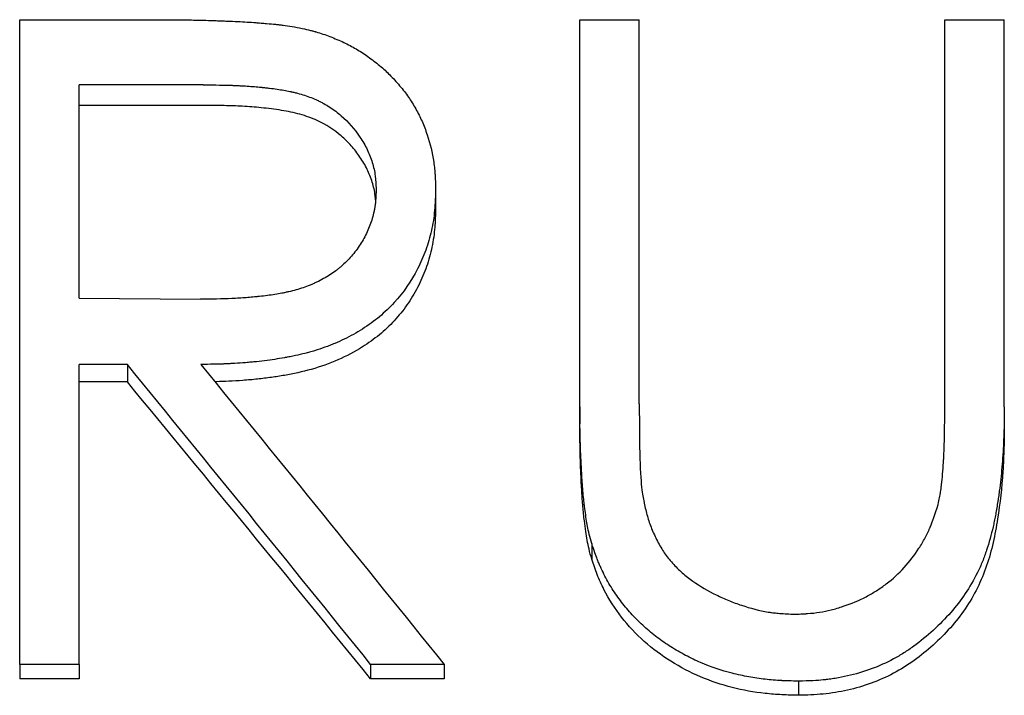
# Model space of a CAD drawing. Header units: millimetres. Extents: x 0 to 594, y 0 to 420.
# Tile 11 of 17: x 189.31 to 196.74, y 227.27 to 232.37. Entities that reach past the tile are written whole.
import ezdxf

# ---------------------------------------------------------------- set-up
doc = ezdxf.new("R2010")
doc.units = ezdxf.units.MM

msp = doc.modelspace()

# ---------------------------------------------------------------- linework, layer by layer
at = {"color": 7, "linetype": 'Continuous', "lineweight": 25}
for p, q in [((189.3069, 232.3719), (190.3075, 232.3719)), ((189.3069, 227.5054), (189.3069, 232.3719)), ((193.5376, 232.3719), (193.9864, 232.3719)), ((193.5376, 229.4501), (193.5376, 232.3719)), ((193.9864, 229.4736), (193.9864, 232.3719)), ((196.2941, 229.4736), (196.2941, 232.3719)), ((196.2941, 232.3719), (196.7428, 232.3719)), ((196.7428, 229.4501), (196.7428, 232.3719)), ((190.6931, 231.8799), (189.7556, 231.8799)), ((189.7556, 230.2689), (189.7556, 231.8799)), ((190.6931, 231.7251), (189.7556, 231.7251)), ((192.4479, 231.0854), (192.4479, 230.939)), ((189.7556, 230.2689), (190.6711, 230.2621)), ((190.1202, 229.7697), (189.7556, 229.7697)), ((189.7556, 227.5054), (189.7556, 229.7697)), ((190.1202, 229.7697), (190.1202, 229.6376)), ((190.1202, 229.6376), (189.7556, 229.6376)), ((193.5376, 229.4501), (193.5376, 229.3214)), ((196.7428, 229.4501), (196.7428, 229.3214)), ((193.6268, 228.4179), (193.6268, 228.3002)), ((189.7556, 227.5054), (189.3069, 227.5054)), ((189.3069, 227.5054), (189.3069, 227.3976)), ((189.7556, 227.5054), (189.7556, 227.3976)), ((191.9571, 227.5054), (191.9571, 227.3976)), ((192.512, 227.5054), (191.9571, 227.5054)), ((192.512, 227.5054), (192.512, 227.3976)), ((189.7556, 227.3976), (189.3069, 227.3976)), ((192.512, 227.3976), (191.9571, 227.3976)), ((195.1893, 227.3789), (195.1893, 227.2724))]:
    msp.add_line(p, q, dxfattribs=at)
for points, knots in [([(190.3075, 232.3719), (190.3729, 232.3717), (190.4292, 232.3715), (190.5003, 232.371), (190.5217, 232.3708), (190.5504, 232.3706), (190.5595, 232.3705), (190.5722, 232.3703), (190.5762, 232.3703), (190.5841, 232.3702), (190.5874, 232.3701), (190.6257, 232.3696), (190.6664, 232.3687), (190.7374, 232.3666), (190.7627, 232.3657), (190.8032, 232.3644), (190.8171, 232.3639), (190.8386, 232.3631), (190.8458, 232.3628), (190.8606, 232.3622), (190.8689, 232.3619), (190.929, 232.3596), (190.9786, 232.3572), (191.0472, 232.3531), (191.0691, 232.3516), (191.0953, 232.3497), (191.0995, 232.3494), (191.1148, 232.3482), (191.1223, 232.3476), (191.1441, 232.3459), (191.1579, 232.3447), (191.197, 232.3414), (191.2199, 232.3393), (191.2497, 232.3363), (191.2589, 232.3354), (191.2757, 232.3335), (191.2863, 232.3323), (191.3389, 232.3253), (191.3867, 232.3173), (191.4403, 232.3067)], [0, 0, 0, 0, 0.125, 0.125, 0.1875, 0.1875, 0.21875, 0.21875, 0.234375, 0.234375, 0.25, 0.25, 0.375, 0.375, 0.4375, 0.4375, 0.46875, 0.46875, 0.484375, 0.484375, 0.5, 0.5, 0.625, 0.625, 0.6875, 0.6875, 0.703125, 0.703125, 0.71875, 0.71875, 0.75, 0.75, 0.8125, 0.8125, 0.84375, 0.84375, 0.875, 0.875, 1, 1, 1, 1]), ([(191.4403, 232.3067), (191.464, 232.3011), (191.4847, 232.296), (191.5113, 232.2893), (191.5194, 232.2872), (191.5305, 232.2842), (191.5339, 232.2833), (191.5389, 232.2819), (191.5405, 232.2814), (191.5436, 232.2805), (191.5446, 232.2803), (191.5792, 232.2703), (191.6142, 232.2584), (191.6864, 232.2308), (191.7208, 232.2162), (191.7865, 232.1851), (191.817, 232.1691), (191.8775, 232.1336), (191.9076, 232.1142), (191.967, 232.0721), (191.9973, 232.0487), (192.0395, 232.0134), (192.053, 232.0016), (192.0787, 231.978), (192.0905, 231.9667), (192.1252, 231.9317), (192.1505, 231.9039), (192.2016, 231.8437), (192.2238, 231.8151), (192.2616, 231.761), (192.2805, 231.7308), (192.307, 231.6834), (192.3155, 231.6675), (192.3308, 231.6368), (192.3382, 231.621), (192.3524, 231.5888), (192.3591, 231.5723), (192.3721, 231.5386), (192.3786, 231.5204), (192.4065, 231.4369), (192.4228, 231.3683), (192.4361, 231.2794), (192.4383, 231.2617), (192.4411, 231.2353), (192.4419, 231.2265), (192.443, 231.2134), (192.4434, 231.209), (192.4438, 231.2025), (192.444, 231.2003), (192.4443, 231.1959), (192.4444, 231.1931), (192.446, 231.168), (192.4471, 231.1326), (192.4479, 231.0854)], [0, 0, 0, 0, 0.03125, 0.03125, 0.046875, 0.046875, 0.054688, 0.054688, 0.058594, 0.058594, 0.0625, 0.0625, 0.125, 0.125, 0.1875, 0.1875, 0.25, 0.25, 0.3125, 0.3125, 0.375, 0.375, 0.40625, 0.40625, 0.4375, 0.4375, 0.5, 0.5, 0.5625, 0.5625, 0.625, 0.625, 0.65625, 0.65625, 0.6875, 0.6875, 0.71875, 0.71875, 0.75, 0.75, 0.875, 0.875, 0.90625, 0.90625, 0.921875, 0.921875, 0.929688, 0.929688, 0.933594, 0.933594, 0.9375, 0.9375, 1, 1, 1, 1]), ([(190.6931, 231.8799), (190.7847, 231.8797), (190.8577, 231.8786), (190.9138, 231.8765), (190.917, 231.8764), (190.9218, 231.8762), (190.9243, 231.8761), (190.9315, 231.8758), (190.9363, 231.8756), (190.9507, 231.8749), (190.9602, 231.8745), (190.9885, 231.873), (191.007, 231.8719), (191.0617, 231.8683), (191.0968, 231.8654), (191.1327, 231.8618), (191.1361, 231.8615), (191.1415, 231.8609), (191.1442, 231.8606), (191.1522, 231.8598), (191.1575, 231.8592), (191.1733, 231.8575), (191.1835, 231.8563), (191.2135, 231.8527), (191.2325, 231.8502), (191.2866, 231.8424), (191.3188, 231.8367), (191.3489, 231.8303), (191.3521, 231.8296), (191.357, 231.8285), (191.3595, 231.8279), (191.3668, 231.8263), (191.3717, 231.8252), (191.3861, 231.8217), (191.3956, 231.8193), (191.4234, 231.812), (191.4414, 231.8067), (191.4932, 231.79), (191.5251, 231.7776), (191.5617, 231.7605), (191.5708, 231.7561), (191.5869, 231.7479), (191.5949, 231.7436), (191.6185, 231.7305), (191.6339, 231.7213), (191.6792, 231.692), (191.7079, 231.6705), (191.7898, 231.5996), (191.8361, 231.5469), (191.8971, 231.4557), (191.9155, 231.4237), (191.9463, 231.3601), (191.959, 231.3279), (191.9742, 231.2789), (191.9789, 231.2609), (191.9864, 231.2264), (191.9894, 231.2092), (191.9919, 231.1897), (191.992, 231.1889), (191.9923, 231.1858), (191.9925, 231.1842), (191.9931, 231.1793), (191.9934, 231.1758), (191.9944, 231.1649), (191.9951, 231.1568), (191.997, 231.1304), (191.9981, 231.1099), (191.9992, 231.0863)], [0, 0, 0, 0, 0.125, 0.125, 0.128906, 0.128906, 0.132812, 0.132812, 0.140625, 0.140625, 0.15625, 0.15625, 0.1875, 0.1875, 0.25, 0.25, 0.253906, 0.253906, 0.257812, 0.257812, 0.265625, 0.265625, 0.28125, 0.28125, 0.3125, 0.3125, 0.375, 0.375, 0.378906, 0.378906, 0.382812, 0.382812, 0.390625, 0.390625, 0.40625, 0.40625, 0.4375, 0.4375, 0.5, 0.5, 0.515625, 0.515625, 0.53125, 0.53125, 0.5625, 0.5625, 0.625, 0.625, 0.75, 0.75, 0.8125, 0.8125, 0.875, 0.875, 0.90625, 0.90625, 0.9375, 0.9375, 0.941406, 0.941406, 0.945312, 0.945312, 0.953125, 0.953125, 0.96875, 0.96875, 1, 1, 1, 1]), ([(191.9948, 231.0111), (191.9939, 231.0222), (191.9915, 231.0506), (191.9833, 231.096), (191.9656, 231.163), (191.9326, 231.2447), (191.8789, 231.3364), (191.8132, 231.4213), (191.7115, 231.5212), (191.5806, 231.6056), (191.4237, 231.6608), (191.2808, 231.6908), (191.1351, 231.7079), (190.9902, 231.719), (190.8443, 231.7244), (190.7459, 231.7248), (190.6931, 231.7251)], [0, 0, 0, 0, 0.020887, 0.053313, 0.086197, 0.150168, 0.216751, 0.282778, 0.347568, 0.477561, 0.561262, 0.645667, 0.738701, 0.823902, 0.905586, 1, 1, 1, 1]), ([(191.9992, 231.0863), (191.9972, 231.0382), (191.9947, 231.0023), (191.9915, 230.977), (191.9911, 230.9741), (191.9905, 230.9698), (191.9902, 230.9676), (191.9893, 230.9611), (191.9886, 230.9568), (191.9864, 230.9437), (191.9847, 230.9349), (191.9791, 230.9084), (191.9745, 230.8906), (191.9586, 230.8364), (191.9459, 230.8027), (191.9157, 230.7369), (191.8983, 230.7054), (191.8688, 230.6601), (191.8579, 230.6445), (191.8357, 230.6151), (191.8242, 230.6009), (191.7883, 230.5595), (191.7626, 230.5337), (191.7282, 230.5036), (191.7221, 230.4985), (191.7086, 230.4877), (191.7017, 230.4823), (191.6804, 230.4665), (191.6656, 230.4562), (191.6191, 230.4264), (191.5853, 230.4078), (191.5398, 230.3861), (191.5326, 230.3828), (191.5161, 230.3755), (191.5078, 230.372), (191.4825, 230.3616), (191.4653, 230.3552), (191.4127, 230.3372), (191.3762, 230.3268), (191.3337, 230.3172), (191.3302, 230.3164), (191.3219, 230.3146), (191.3177, 230.3137), (191.305, 230.311), (191.2964, 230.3093), (191.2703, 230.3043), (191.2524, 230.3011), (191.1973, 230.2922), (191.1585, 230.2871), (191.1127, 230.2822), (191.1097, 230.2819), (191.1016, 230.281), (191.0975, 230.2806), (191.0852, 230.2794), (191.077, 230.2786), (191.0519, 230.2764), (191.0349, 230.275), (190.9828, 230.2711), (190.9468, 230.2689), (190.8352, 230.2638), (190.7556, 230.2621), (190.6711, 230.2621)], [0, 0, 0, 0, 0.0625, 0.0625, 0.066406, 0.066406, 0.070312, 0.070312, 0.078125, 0.078125, 0.09375, 0.09375, 0.125, 0.125, 0.1875, 0.1875, 0.25, 0.25, 0.28125, 0.28125, 0.3125, 0.3125, 0.375, 0.375, 0.390625, 0.390625, 0.40625, 0.40625, 0.4375, 0.4375, 0.5, 0.5, 0.515625, 0.515625, 0.53125, 0.53125, 0.5625, 0.5625, 0.625, 0.625, 0.632812, 0.632812, 0.640625, 0.640625, 0.65625, 0.65625, 0.6875, 0.6875, 0.75, 0.75, 0.757812, 0.757812, 0.765625, 0.765625, 0.78125, 0.78125, 0.8125, 0.8125, 0.875, 0.875, 1, 1, 1, 1]), ([(192.4479, 231.0854), (192.4468, 231.0513), (192.4456, 231.0215), (192.4436, 230.9833), (192.4429, 230.9716), (192.4419, 230.9556), (192.4415, 230.9506), (192.441, 230.9434), (192.4408, 230.9411), (192.4405, 230.9377), (192.4404, 230.9366), (192.4402, 230.9344), (192.4402, 230.9339), (192.4355, 230.881), (192.4278, 230.8312), (192.405, 230.7302), (192.3906, 230.6808), (192.3557, 230.5843), (192.3357, 230.5382), (192.2638, 230.3976), (192.2051, 230.3128), (192.1009, 230.1992), (192.0635, 230.1635), (192.0034, 230.1135), (191.9827, 230.0974), (191.9399, 230.0662), (191.9172, 230.0508), (191.851, 230.0088), (191.8053, 229.9833), (191.7346, 229.9489), (191.7106, 229.9381), (191.6741, 229.9228), (191.6618, 229.9179), (191.6371, 229.9084), (191.6256, 229.9041), (191.5852, 229.8897), (191.5591, 229.8811), (191.5213, 229.8695), (191.5089, 229.8658), (191.4846, 229.859), (191.4721, 229.8557), (191.4387, 229.8474), (191.4147, 229.8419), (191.376, 229.8337), (191.3626, 229.8309), (191.3419, 229.8269), (191.3349, 229.8255), (191.3242, 229.8235), (191.3207, 229.8229), (191.3134, 229.8215), (191.3091, 229.8207), (191.2586, 229.8115), (191.2087, 229.804), (191.1301, 229.7942), (191.1033, 229.7913), (191.0622, 229.7872), (191.0483, 229.786), (191.0203, 229.7835), (191.005, 229.7823), (190.9653, 229.7793), (190.9389, 229.7776), (190.8993, 229.7755), (190.8861, 229.7748), (190.8664, 229.7739), (190.8598, 229.7737), (190.85, 229.7733), (190.8467, 229.7732), (190.8401, 229.7729), (190.8357, 229.7728), (190.7985, 229.7715), (190.7457, 229.7706), (190.6751, 229.7697)], [0, 0, 0, 0, 0.03125, 0.03125, 0.046875, 0.046875, 0.054688, 0.054688, 0.058594, 0.058594, 0.060547, 0.060547, 0.0625, 0.0625, 0.125, 0.125, 0.1875, 0.1875, 0.25, 0.25, 0.375, 0.375, 0.4375, 0.4375, 0.46875, 0.46875, 0.5, 0.5, 0.5625, 0.5625, 0.59375, 0.59375, 0.609375, 0.609375, 0.625, 0.625, 0.65625, 0.65625, 0.671875, 0.671875, 0.6875, 0.6875, 0.71875, 0.71875, 0.734375, 0.734375, 0.742188, 0.742188, 0.746094, 0.746094, 0.75, 0.75, 0.8125, 0.8125, 0.84375, 0.84375, 0.859375, 0.859375, 0.875, 0.875, 0.90625, 0.90625, 0.921875, 0.921875, 0.929688, 0.929688, 0.933594, 0.933594, 0.9375, 0.9375, 1, 1, 1, 1]), ([(192.4479, 230.939), (192.4468, 230.9096), (192.445, 230.8591), (192.4404, 230.7833), (192.4316, 230.7121), (192.4123, 230.6124), (192.3763, 230.4903), (192.3145, 230.3496), (192.2352, 230.2178), (192.1383, 230.0975), (192.025, 229.9908), (191.8834, 229.8895), (191.7114, 229.7992), (191.5124, 229.7289), (191.342, 229.6927), (191.206, 229.6708), (191.1012, 229.6582), (190.9939, 229.6486), (190.8904, 229.6424), (190.8202, 229.6398), (190.7851, 229.6393), (190.7813, 229.6392)], [0, 0, 0, 0, 0.038076, 0.065261, 0.097981, 0.130513, 0.195902, 0.260966, 0.326607, 0.391176, 0.455859, 0.521837, 0.608509, 0.696928, 0.782695, 0.823659, 0.867148, 0.913216, 0.9567, 0.995256, 1, 1, 1, 1]), ([(196.243, 228.7138), (196.2474, 228.7316), (196.2512, 228.7483), (196.2559, 228.7717), (196.2573, 228.7792), (196.2592, 228.7901), (196.2598, 228.7937), (196.2609, 228.8007), (196.2613, 228.8035), (196.2641, 228.8234), (196.2662, 228.8393), (196.2691, 228.863), (196.27, 228.8709), (196.2714, 228.8827), (196.2718, 228.8866), (196.2726, 228.8945), (196.2731, 228.8992), (196.276, 228.9273), (196.2784, 228.9557), (196.2817, 229.0033), (196.2828, 229.02), (196.2843, 229.0463), (196.2848, 229.0553), (196.2856, 229.0691), (196.2858, 229.0737), (196.2862, 229.0808), (196.2863, 229.0831), (196.2865, 229.0867), (196.2866, 229.0879), (196.2867, 229.0903), (196.2868, 229.0921), (196.2906, 229.1684), (196.293, 229.2955), (196.2941, 229.4736)], [0, 0, 0, 0, 0.0625, 0.0625, 0.09375, 0.09375, 0.109375, 0.109375, 0.125, 0.125, 0.1875, 0.1875, 0.21875, 0.21875, 0.234375, 0.234375, 0.25, 0.25, 0.375, 0.375, 0.4375, 0.4375, 0.46875, 0.46875, 0.484375, 0.484375, 0.492188, 0.492188, 0.496094, 0.496094, 0.5, 0.5, 1, 1, 1, 1]), ([(193.6268, 228.4179), (193.6129, 228.467), (193.6024, 228.5101), (193.5916, 228.5657), (193.5888, 228.5825), (193.5827, 228.6223), (193.5797, 228.644), (193.575, 228.6794), (193.5735, 228.6917), (193.5704, 228.7171), (193.5693, 228.7261), (193.5658, 228.7573), (193.5637, 228.7785), (193.5578, 228.8427), (193.5545, 228.8864), (193.5495, 228.9771), (193.5473, 229.0213), (193.5444, 229.0861), (193.5435, 229.1075), (193.5424, 229.1391), (193.542, 229.1496), (193.5414, 229.1652), (193.5413, 229.1704), (193.5409, 229.1807), (193.5407, 229.187), (193.5386, 229.2559), (193.5376, 229.3423), (193.5376, 229.4501)], [0, 0, 0, 0, 0.125, 0.125, 0.1875, 0.1875, 0.25, 0.25, 0.28125, 0.28125, 0.3125, 0.3125, 0.375, 0.375, 0.5, 0.5, 0.625, 0.625, 0.6875, 0.6875, 0.71875, 0.71875, 0.734375, 0.734375, 0.75, 0.75, 1, 1, 1, 1]), ([(196.7428, 229.4501), (196.7425, 229.4101), (196.7422, 229.3749), (196.7415, 229.3294), (196.7413, 229.3155), (196.7409, 229.2964), (196.7408, 229.2904), (196.7405, 229.2818), (196.7405, 229.279), (196.7404, 229.2749), (196.7403, 229.2735), (196.7403, 229.2709), (196.7402, 229.2702), (196.7385, 229.2086), (196.7356, 229.1482), (196.7277, 229.0248), (196.7224, 228.9637), (196.7125, 228.8731), (196.7088, 228.8431), (196.7029, 228.7983), (196.7008, 228.7834), (196.6976, 228.7611), (196.6965, 228.7537), (196.6948, 228.7426), (196.6943, 228.7389), (196.6932, 228.7315), (196.6927, 228.7283), (196.6867, 228.6902), (196.6812, 228.6583), (196.6727, 228.6134), (196.6699, 228.599), (196.6655, 228.578), (196.664, 228.5712), (196.6611, 228.5577), (196.6598, 228.5522), (196.6441, 228.4842), (196.6279, 228.4258), (196.5998, 228.3396), (196.5893, 228.3111), (196.5719, 228.2687), (196.5659, 228.2547), (196.5532, 228.2267), (196.5469, 228.2134), (196.5108, 228.1407), (196.4804, 228.0881), (196.4151, 227.9916), (196.3786, 227.9444), (196.2979, 227.852), (196.2532, 227.8064), (196.158, 227.7188), (196.1092, 227.679), (196.0342, 227.625), (196.009, 227.6081), (195.9578, 227.576), (195.9326, 227.5613), (195.8521, 227.5181), (195.7963, 227.493), (195.6805, 227.4501), (195.6197, 227.4322), (195.5278, 227.4113), (195.4972, 227.4054), (195.4514, 227.3979), (195.4361, 227.3956), (195.4132, 227.3926), (195.4056, 227.3916), (195.3941, 227.3903), (195.3903, 227.3899), (195.3827, 227.389), (195.3778, 227.3885), (195.3315, 227.3839), (195.2696, 227.3807), (195.1893, 227.3789)], [0, 0, 0, 0, 0.03125, 0.03125, 0.046875, 0.046875, 0.054688, 0.054688, 0.058594, 0.058594, 0.060547, 0.060547, 0.0625, 0.0625, 0.125, 0.125, 0.1875, 0.1875, 0.21875, 0.21875, 0.234375, 0.234375, 0.242188, 0.242188, 0.246094, 0.246094, 0.25, 0.25, 0.28125, 0.28125, 0.296875, 0.296875, 0.304688, 0.304688, 0.3125, 0.3125, 0.375, 0.375, 0.40625, 0.40625, 0.421875, 0.421875, 0.4375, 0.4375, 0.5, 0.5, 0.5625, 0.5625, 0.625, 0.625, 0.6875, 0.6875, 0.71875, 0.71875, 0.75, 0.75, 0.8125, 0.8125, 0.875, 0.875, 0.90625, 0.90625, 0.921875, 0.921875, 0.929688, 0.929688, 0.933594, 0.933594, 0.9375, 0.9375, 1, 1, 1, 1]), ([(193.6268, 228.3002), (193.6197, 228.3258), (193.6066, 228.3732), (193.5918, 228.4425), (193.581, 228.5132), (193.5699, 228.5975), (193.5593, 228.6978), (193.5512, 228.8149), (193.5453, 228.9378), (193.5383, 229.1088), (193.5379, 229.2359), (193.5376, 229.3214)], [0, 0, 0, 0, 0.077038, 0.142905, 0.206047, 0.285462, 0.390505, 0.499978, 0.627975, 0.749995, 1, 1, 1, 1]), ([(196.7428, 229.3214), (196.7423, 229.2614), (196.7414, 229.1415), (196.73, 228.9017), (196.7045, 228.6622), (196.6606, 228.4251), (196.6128, 228.2502), (196.5435, 228.0818), (196.4206, 227.8715), (196.2143, 227.643), (195.9148, 227.4231), (195.6202, 227.3177), (195.3754, 227.2775), (195.2513, 227.2741), (195.1893, 227.2724)], [0, 0, 0, 0, 0.062578, 0.125154, 0.250267, 0.312832, 0.375392, 0.437909, 0.500439, 0.625315, 0.750144, 0.8749, 0.937439, 1, 1, 1, 1]), ([(194.0064, 228.8228), (194.01, 228.8006), (194.0132, 228.7812), (194.0175, 228.7563), (194.0188, 228.7487), (194.0207, 228.7383), (194.0213, 228.735), (194.0222, 228.7303), (194.0225, 228.7288), (194.023, 228.7259), (194.0231, 228.7253), (194.0304, 228.688), (194.038, 228.6559), (194.056, 228.5931), (194.0669, 228.5617), (194.0858, 228.5146), (194.0926, 228.4989), (194.107, 228.4676), (194.1142, 228.4528), (194.1398, 228.4033), (194.1573, 228.3738), (194.193, 228.3216), (194.2134, 228.2958), (194.2605, 228.2437), (194.2852, 228.2194), (194.3365, 228.1744), (194.364, 228.1529), (194.4465, 228.0955), (194.5051, 228.061), (194.5986, 228.0149), (194.6306, 228.0005), (194.6937, 227.9746), (194.7259, 227.9627), (194.824, 227.9302), (194.8946, 227.9119), (194.9682, 227.8997), (194.9763, 227.8984), (194.9925, 227.8961), (194.9973, 227.8955), (195.017, 227.8932), (195.0317, 227.8918), (195.0805, 227.8881), (195.1192, 227.8861), (195.1643, 227.8847)], [0, 0, 0, 0, 0.03125, 0.03125, 0.046875, 0.046875, 0.054688, 0.054688, 0.058594, 0.058594, 0.0625, 0.0625, 0.125, 0.125, 0.1875, 0.1875, 0.21875, 0.21875, 0.25, 0.25, 0.3125, 0.3125, 0.375, 0.375, 0.4375, 0.4375, 0.5, 0.5, 0.625, 0.625, 0.6875, 0.6875, 0.75, 0.75, 0.875, 0.875, 0.890625, 0.890625, 0.90625, 0.90625, 0.9375, 0.9375, 1, 1, 1, 1]), ([(195.1643, 227.8847), (195.1847, 227.8855), (195.2026, 227.8862), (195.2257, 227.8873), (195.2327, 227.8877), (195.2423, 227.8883), (195.2454, 227.8884), (195.2497, 227.8887), (195.2511, 227.8888), (195.2539, 227.889), (195.2545, 227.889), (195.2882, 227.8914), (195.3199, 227.895), (195.3765, 227.9039), (195.4055, 227.9098), (195.4502, 227.9209), (195.4653, 227.925), (195.4958, 227.9339), (195.5119, 227.939), (195.5874, 227.9641), (195.6447, 227.9883), (195.7258, 228.0308), (195.7521, 228.0459), (195.803, 228.0783), (195.8272, 228.0951), (195.9493, 228.1885), (196.032, 228.2786), (196.1148, 228.4075), (196.1301, 228.4337), (196.1514, 228.4739), (196.1582, 228.4874), (196.168, 228.5079), (196.1711, 228.5148), (196.1758, 228.5251), (196.1773, 228.5286), (196.1796, 228.5337), (196.1804, 228.5355), (196.1819, 228.5389), (196.1828, 228.5412), (196.2, 228.5816), (196.2199, 228.6388), (196.243, 228.7138)], [0, 0, 0, 0, 0.03125, 0.03125, 0.046875, 0.046875, 0.054688, 0.054688, 0.058594, 0.058594, 0.0625, 0.0625, 0.125, 0.125, 0.1875, 0.1875, 0.21875, 0.21875, 0.25, 0.25, 0.375, 0.375, 0.4375, 0.4375, 0.5, 0.5, 0.75, 0.75, 0.8125, 0.8125, 0.84375, 0.84375, 0.859375, 0.859375, 0.867188, 0.867188, 0.871094, 0.871094, 0.875, 0.875, 1, 1, 1, 1]), ([(195.1893, 227.3789), (195.1612, 227.3795), (195.1366, 227.3802), (195.1049, 227.3812), (195.0952, 227.3815), (195.082, 227.382), (195.0778, 227.3822), (195.0719, 227.3824), (195.0699, 227.3825), (195.0662, 227.3827), (195.0654, 227.3827), (195.0185, 227.385), (194.977, 227.3883), (194.8955, 227.3977), (194.8544, 227.4039), (194.7921, 227.4153), (194.7713, 227.4195), (194.7294, 227.4287), (194.7076, 227.4338), (194.6059, 227.4594), (194.5267, 227.4862), (194.4111, 227.536), (194.373, 227.5542), (194.298, 227.5938), (194.26, 227.6159), (194.189, 227.6606), (194.1545, 227.6845), (194.0876, 227.7352), (194.056, 227.7614), (193.9916, 227.8195), (193.9612, 227.8493), (193.9185, 227.8953), (193.9047, 227.9108), (193.8781, 227.9423), (193.8656, 227.9577), (193.8273, 228.0076), (193.8034, 228.0419), (193.759, 228.1125), (193.7389, 228.1478), (193.7098, 228.2054), (193.7007, 228.2244), (193.6879, 228.2529), (193.6837, 228.2624), (193.6778, 228.2766), (193.6758, 228.2813), (193.6729, 228.2884), (193.672, 228.2907), (193.6701, 228.2954), (193.6689, 228.2985), (193.6581, 228.326), (193.6443, 228.3652), (193.6268, 228.4179)], [0, 0, 0, 0, 0.03125, 0.03125, 0.046875, 0.046875, 0.054688, 0.054688, 0.058594, 0.058594, 0.0625, 0.0625, 0.125, 0.125, 0.1875, 0.1875, 0.21875, 0.21875, 0.25, 0.25, 0.375, 0.375, 0.4375, 0.4375, 0.5, 0.5, 0.5625, 0.5625, 0.625, 0.625, 0.6875, 0.6875, 0.71875, 0.71875, 0.75, 0.75, 0.8125, 0.8125, 0.875, 0.875, 0.90625, 0.90625, 0.921875, 0.921875, 0.929688, 0.929688, 0.933594, 0.933594, 0.9375, 0.9375, 1, 1, 1, 1]), ([(195.1893, 227.2724), (195.147, 227.2733), (195.0626, 227.2752), (194.894, 227.2882), (194.6864, 227.3259), (194.4456, 227.4057), (194.2214, 227.523), (194.0189, 227.6742), (193.8463, 227.8567), (193.735, 228.0327), (193.6662, 228.183), (193.6399, 228.2611), (193.6268, 228.3002)], [0, 0, 0, 0, 0.062555, 0.125101, 0.25013, 0.374082, 0.500092, 0.625049, 0.749985, 0.874916, 0.937451, 1, 1, 1, 1])]:
    msp.add_open_spline(points, degree=3, knots=knots, dxfattribs=at)
for points in [[(191.9571, 227.5054), (191.3448, 228.2647), (190.7325, 229.0198), (190.1202, 229.7697)], [(190.6751, 229.7697), (191.2874, 229.0198), (191.8997, 228.2647), (192.512, 227.5054)], [(191.9571, 227.3976), (191.3448, 228.1487), (190.7325, 228.8957), (190.1202, 229.6376)], [(193.9864, 229.4736), (193.9858, 229.1386), (193.9925, 228.9212), (194.0064, 228.8228)]]:
    msp.add_open_spline(points, degree=3, dxfattribs=at)

doc.saveas('drawing.dxf')
